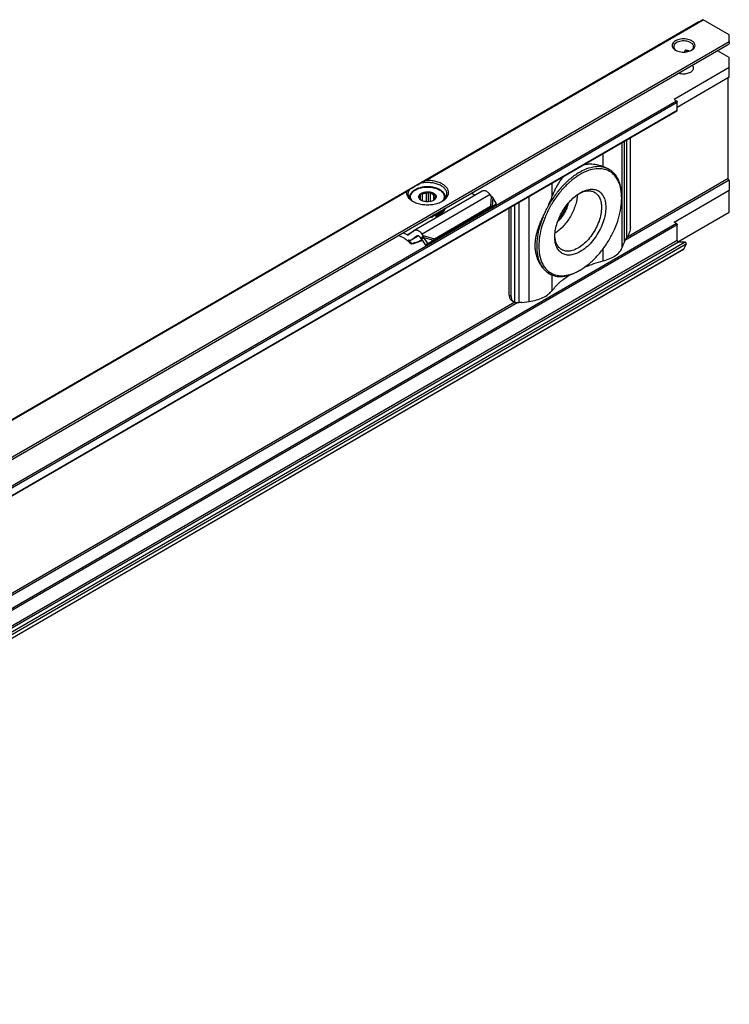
# Model space of a CAD drawing. Header units: millimetres. Extents: x -418 to 2050, y -784 to 1107.
# Tile 61 of 61: x 1578 to 1696, y 943 to 1107. Entities that reach past the tile are written whole.
import ezdxf

# ---------------------------------------------------------------- set-up
doc = ezdxf.new("R2010")
doc.units = ezdxf.units.MM

# ---------------------------------------------------------------- blocks, each defined once
blk = doc.blocks.new('SOPORTE_SV2__33', base_point=(669.09, 483.45))
at = {"color": 7, "linetype": 'Continuous'}
for p, q in [((1690.9, 1106.28), (669.13, 514.91)), ((1690.9, 1106.28), (1691.52, 1106.64)), ((1695.98, 1104.11), (1691.62, 1106.63)), ((1695.98, 1103.04), (1695.98, 1104.11)), ((1695.98, 1103.04), (1695.98, 1102.65)), ((676.25, 512.46), (1695.98, 1102.65)), ((1688.6, 1101.28), (1688.6, 1101.44)), ((1688.77, 1101.29), (1689.14, 1101.51)), ((1695.98, 1100.36), (1694, 1101.5)), ((1695.98, 1098.72), (1695.98, 1100.36)), ((1695.98, 1098.72), (1686.79, 1093.4)), ((1695.98, 1097.09), (1695.98, 1098.72)), ((1695.98, 1097.09), (1687.32, 1092.08)), ((1695.8, 1080.24), (1695.8, 1096.99)), ((1686.79, 1093.4), (1687.18, 1093.17)), ((686.72, 512.44), (1687.28, 1091.53)), ((1687.32, 1091.63), (1687.32, 1092.93)), ((1679.52, 1072.14), (1679.52, 1087.04)), ((1676.03, 1081.76), (1675.99, 1081.78)), ((1695.98, 1079.97), (1695.95, 1079.99)), ((1695.98, 1079.97), (1695.98, 1078.33)), ((1642.78, 1077.06), (1642.78, 1076.99)), ((1654.9, 1078.15), (1643.59, 1071.6)), ((1644.49, 1076.86), (1644.49, 1076.99)), ((1644.59, 1076.77), (1644.59, 1077.4)), ((1644.64, 1076.73), (1644.64, 1077.73)), ((1644.97, 1076.52), (1644.97, 1077.69)), ((1645.63, 1076.39), (1645.63, 1077.85)), ((1645.97, 1076.39), (1645.97, 1078.05)), ((1646.26, 1076.43), (1646.26, 1077.8)), ((1646.82, 1076.65), (1646.82, 1077.55)), ((1647.06, 1076.99), (1647.06, 1077.21)), ((1648.78, 1077.06), (1648.78, 1076.99)), ((1653.71, 1077.46), (1653.05, 1077.8)), ((1656.4, 1077.32), (1656.2, 1077.58)), ((1657.28, 1076.07), (1656.67, 1077.09)), ((1678.09, 1076.99), (1678.09, 1077.19)), ((1686.79, 1073.01), (1695.98, 1078.33)), ((1695.98, 1074.66), (1695.98, 1078.33)), ((1646.58, 1069.77), (1655.89, 1075.16)), ((1646.95, 1070.26), (1656.26, 1075.65)), ((1655.93, 1075.21), (1655.89, 1075.16)), ((1656.04, 1075.36), (1655.93, 1075.21)), ((1656.03, 1075.32), (1656.69, 1075.67)), ((1656.26, 1075.65), (1656.04, 1075.36)), ((1656.19, 1075.44), (1656.14, 1075.41)), ((1656.54, 1075.68), (1656.19, 1075.44)), ((1656.54, 1075.68), (1657.28, 1076.07)), ((1657.28, 1076.07), (1656.69, 1075.67)), ((1659.39, 1060.87), (1659.39, 1075.39)), ((1659.72, 1060.68), (1659.72, 1075.59)), ((1646.68, 1074.06), (1646.68, 1073.89)), ((1647.14, 1074.17), (1647.14, 1074)), ((1687.43, 1069.72), (1695.98, 1074.66)), ((1687.18, 1072.79), (1686.79, 1073.01)), ((1687.32, 1069.94), (1687.32, 1072.54)), ((1642.03, 1070.28), (1640.98, 1070.81)), ((1642.4, 1070.91), (1641.73, 1071.25)), ((1643.54, 1071.57), (1642.65, 1070.91)), ((1644.32, 1070.72), (1643.13, 1070.04)), ((1644.07, 1070.73), (1643.18, 1070.07)), ((1644.72, 1070.29), (1644.52, 1070.55)), ((1644.87, 1070.48), (1644.72, 1070.29)), ((1645, 1070.3), (1644.86, 1070.2)), ((1645.51, 1069.2), (1644.86, 1070.2)), ((1645.09, 1070.77), (1644.87, 1070.48)), ((1645.09, 1070.77), (1644.89, 1071.03)), ((1645.2, 1070.45), (1645, 1070.3)), ((1645.84, 1069.45), (1645.2, 1070.45)), ((1646.95, 1070.26), (1646.73, 1069.97)), ((1643.17, 1069.45), (1643.12, 1069.32)), ((1645.03, 1069.94), (1644.37, 1069.73)), ((1644.43, 1069.85), (1644.39, 1069.78)), ((1644.43, 1069.85), (1644.97, 1070.03)), ((1645.51, 1069.2), (1646.43, 1069.77)), ((1645.84, 1069.45), (1645.51, 1069.2)), ((1645.84, 1069.45), (1646.76, 1070.02)), ((1646.76, 1070.02), (1646.43, 1069.77)), ((1646.73, 1069.97), (1646.58, 1069.77)), ((1678.17, 1068.77), (1678.45, 1069.49)), ((1688.63, 1069.66), (1687.52, 1069.68)), ((1688.41, 1068.5), (1688.82, 1069.34)), ((1688.38, 1068.47), (687.82, 489.38)), ((1666.01, 1064.45), (1665.97, 1064.47)), ((1671.17, 1065.03), (1670.99, 1064.93)), ((1659.8, 1059.96), (1660.14, 1059.77)), ((1661.48, 1059.67), (1662.72, 1059.83))]:
    blk.add_line(p, q, dxfattribs=at)
at = {"color": 3, "linetype": 'Continuous'}
for p, q in [((1645.2, 1079.83), (1691.52, 1106.64)), ((1645.49, 1079.94), (1691.62, 1106.63)), ((1690.9, 1106.28), (1690.9, 1106.28)), ((676.05, 512.73), (1695.98, 1103.04)), ((1688.83, 1101.57), (1688.6, 1101.44)), ((686.62, 514.08), (1687.18, 1093.17)), ((686.76, 513.83), (1687.32, 1092.93)), ((686.76, 512.53), (1687.32, 1091.63)), ((1678.96, 1070.5), (1678.96, 1086.72)), ((1678.17, 1068.77), (1678.17, 1086.26)), ((1678.55, 1069.79), (1678.55, 1086.49)), ((1675.02, 1082.22), (1675.02, 1084.44)), ((1695.8, 1080.24), (1678.93, 1070.47)), ((1666.52, 1077.31), (1666.52, 1079.52)), ((1695.95, 1079.99), (1678.62, 1069.97)), ((1503.78, 997.98), (1642.38, 1078.2)), ((1504.07, 998.08), (1642.29, 1078.08)), ((1656.2, 1077.58), (1644.89, 1071.03)), ((1656.4, 1077.32), (1656.26, 1075.65)), ((1656.67, 1077.09), (1656.54, 1075.68)), ((1662.72, 1059.83), (1662.72, 1077.32)), ((1660.29, 1059.7), (1660.29, 1075.91)), ((1661.02, 1059.64), (1661.02, 1076.33)), ((1687.18, 1072.79), (686.62, 493.69)), ((1687.32, 1072.54), (686.76, 493.45)), ((1642.4, 1070.91), (1643.54, 1071.57)), ((1644.31, 1070.73), (1643.18, 1070.07)), ((1644.07, 1070.73), (1644.1, 1070.75)), ((1645.09, 1070.77), (1646.95, 1070.26)), ((1645.2, 1070.45), (1646.76, 1070.02)), ((1687.32, 1069.94), (686.76, 490.85)), ((1687.52, 1069.68), (686.97, 490.58)), ((1688.63, 1069.66), (688.07, 490.57)), ((1688.82, 1069.34), (688.27, 490.24)), ((1644.39, 1069.78), (1644.37, 1069.73)), ((1644.91, 1070.13), (1644.43, 1069.85)), ((1675.02, 1066.57), (1675.02, 1068.59)), ((1688.41, 1068.5), (687.85, 489.41)), ((1666.52, 1061.65), (1666.52, 1064.2)), ((1659.39, 1060.87), (1659.72, 1060.68)), ((1660.79, 1059.64), (1477.1, 953.33)), ((1660.31, 1059.69), (1477.41, 953.83))]:
    blk.add_line(p, q, dxfattribs=at)
at = {"color": 7, "linetype": 'Continuous'}
for points, knots in [([(1690.9, 1106.28), (1690.9, 1106.28), (1690.9, 1106.28), (1690.9, 1106.28), (1690.9, 1106.28)], [0, 0, 0, 0, 0.0001066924, 0.0002133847, 0.0002133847, 0.0002133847, 0.0002133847]), ([(1691.62, 1106.63), (1691.6, 1106.64), (1691.57, 1106.66), (1691.54, 1106.65), (1691.52, 1106.64)], [0, 0, 0, 0, 0.0573272, 0.1040441, 0.1040441, 0.1040441, 0.1040441]), ([(1689.72, 1103.15), (1689.59, 1103.21), (1689.32, 1103.34), (1688.86, 1103.44), (1688.38, 1103.48), (1687.89, 1103.44), (1687.44, 1103.34), (1687.04, 1103.17), (1686.73, 1102.94), (1686.53, 1102.67), (1686.46, 1102.37), (1686.53, 1102.06), (1686.74, 1101.79), (1686.94, 1101.66), (1687.04, 1101.59)], [0, 0, 0, 0, 0.431098, 0.902937, 1.396732, 1.890447, 2.362057, 2.792814, 3.171045, 3.497161, 3.789201, 4.081646, 4.408752, 4.788148, 4.788148, 4.788148, 4.788148]), ([(1689.55, 1102.84), (1689.42, 1102.9), (1689.15, 1103.03), (1688.7, 1103.11), (1688.22, 1103.13), (1687.76, 1103.06), (1687.34, 1102.93), (1687.01, 1102.72), (1686.78, 1102.47), (1686.75, 1102.26), (1686.73, 1102.17)], [0, 0, 0, 0, 0.423238, 0.888817, 1.372639, 1.847249, 2.286851, 2.672672, 2.999845, 3.28602, 3.28602, 3.28602, 3.28602]), ([(1689.72, 1101.59), (1689.83, 1101.66), (1690.02, 1101.79), (1690.23, 1102.06), (1690.3, 1102.37), (1690.23, 1102.67), (1690.03, 1102.95), (1689.83, 1103.08), (1689.72, 1103.15)], [0, 0, 0, 0, 0.379809, 0.707216, 0.999947, 1.292408, 1.619154, 1.998185, 1.998185, 1.998185, 1.998185]), ([(1686.73, 1102.17), (1686.74, 1102.11), (1686.75, 1101.99), (1686.83, 1101.82), (1686.96, 1101.67), (1687.08, 1101.58), (1687.14, 1101.54)], [0, 0, 0, 0, 0.1721846, 0.3545772, 0.5546937, 0.7763357, 0.7763357, 0.7763357, 0.7763357]), ([(1687.04, 1101.59), (1687.17, 1101.53), (1687.44, 1101.39), (1687.9, 1101.29), (1688.38, 1101.26), (1688.86, 1101.29), (1689.32, 1101.39), (1689.59, 1101.53), (1689.72, 1101.59)], [0, 0, 0, 0, 0.429104, 0.898342, 1.389231, 1.88012, 2.349359, 2.778462, 2.778462, 2.778462, 2.778462]), ([(1688.67, 1101.55), (1688.66, 1101.54), (1688.64, 1101.53), (1688.62, 1101.5), (1688.6, 1101.47), (1688.6, 1101.45), (1688.6, 1101.44)], [0, 0, 0, 0, 0.0357816, 0.0694125, 0.1027186, 0.1357789, 0.1357789, 0.1357789, 0.1357789]), ([(1688.83, 1101.57), (1688.83, 1101.58), (1688.81, 1101.58), (1688.79, 1101.58), (1688.77, 1101.58), (1688.74, 1101.57), (1688.71, 1101.57), (1688.68, 1101.55), (1688.67, 1101.55)], [0, 0, 0, 0, 0.0235353, 0.0434903, 0.0629919, 0.086088, 0.1281076, 0.1676999, 0.1676999, 0.1676999, 0.1676999]), ([(1689.36, 1101.43), (1689.27, 1101.46), (1689.1, 1101.52), (1688.93, 1101.56), (1688.83, 1101.57)], [0, 0, 0, 0, 0.2647998, 0.5441683, 0.5441683, 0.5441683, 0.5441683]), ([(1690.03, 1102.17), (1690.02, 1102.23), (1690.01, 1102.36), (1689.91, 1102.54), (1689.75, 1102.71), (1689.62, 1102.8), (1689.55, 1102.84)], [0, 0, 0, 0, 0.1889853, 0.3912473, 0.6159874, 0.8670823, 0.8670823, 0.8670823, 0.8670823]), ([(1689.62, 1101.54), (1689.68, 1101.58), (1689.8, 1101.67), (1689.93, 1101.82), (1690.01, 1101.99), (1690.02, 1102.11), (1690.03, 1102.17)], [0, 0, 0, 0, 0.2216421, 0.4217585, 0.6041512, 0.7763357, 0.7763357, 0.7763357, 0.7763357]), ([(1687.57, 1097.78), (1687.71, 1097.75), (1687.97, 1097.68), (1688.4, 1097.65), (1688.82, 1097.69), (1689.21, 1097.78), (1689.55, 1097.93), (1689.81, 1098.12), (1689.99, 1098.36), (1690.02, 1098.53), (1690.03, 1098.62)], [0, 0, 0, 0, 0.407949, 0.833928, 1.259177, 1.665034, 2.035674, 2.361307, 2.642378, 2.894213, 2.894213, 2.894213, 2.894213]), ([(1690.03, 1098.62), (1690.02, 1098.7), (1690, 1098.88), (1689.88, 1099.01), (1689.82, 1099.08)], [0, 0, 0, 0, 0.2469056, 0.5215336, 0.5215336, 0.5215336, 0.5215336]), ([(1687.18, 1093.17), (1687.2, 1093.16), (1687.24, 1093.13), (1687.28, 1093.07), (1687.31, 1093), (1687.32, 1092.95), (1687.32, 1092.93)], [0, 0, 0, 0, 0.0695843, 0.1466412, 0.2236607, 0.293145, 0.293145, 0.293145, 0.293145]), ([(1687.28, 1091.53), (1687.29, 1091.54), (1687.32, 1091.57), (1687.32, 1091.61), (1687.32, 1091.63)], [0, 0, 0, 0, 0.0465697, 0.1036576, 0.1036576, 0.1036576, 0.1036576]), ([(1678.09, 1076.99), (1678.07, 1077.48), (1678.03, 1078.42), (1677.63, 1079.71), (1677, 1080.75), (1676.1, 1081.5), (1675.01, 1081.89), (1673.78, 1081.92), (1672.48, 1081.6), (1671.13, 1080.96), (1669.79, 1080.02), (1668.51, 1078.82), (1667.33, 1077.4), (1666.29, 1075.82), (1665.44, 1074.13), (1664.8, 1072.4), (1664.39, 1070.69), (1664.33, 1069.55), (1664.3, 1069.01)], [0, 0, 0, 0, 1.480431, 2.804381, 3.995055, 5.107386, 6.220508, 7.413285, 8.740065, 10.223482, 11.859406, 13.624365, 15.481842, 17.387266, 19.292229, 21.148356, 22.911188, 24.544405, 24.544405, 24.544405, 24.544405]), ([(1676.03, 1081.76), (1675.66, 1081.92), (1674.9, 1082.25), (1673.57, 1082.24), (1672.17, 1081.87), (1670.73, 1081.14), (1669.31, 1080.08), (1667.97, 1078.75), (1666.73, 1077.19), (1666.06, 1076.02), (1665.72, 1075.43)], [0, 0, 0, 0, 1.188653, 2.468107, 3.899292, 5.505218, 7.277699, 9.186534, 11.187082, 13.226255, 13.226255, 13.226255, 13.226255]), ([(1675.02, 1082.22), (1674.84, 1082.28), (1674.49, 1082.4), (1673.95, 1082.53), (1673.4, 1082.61), (1672.91, 1082.63), (1672.49, 1082.62), (1672.12, 1082.59), (1671.86, 1082.54), (1671.71, 1082.52), (1671.7, 1082.51), (1671.69, 1082.51)], [0, 0, 0, 0, 0.557599, 1.114899, 1.672449, 2.231324, 2.57232, 2.942656, 3.340776, 3.362969, 3.385077, 3.385077, 3.385077, 3.385077]), ([(1675.02, 1082.22), (1675.11, 1082.19), (1675.28, 1082.12), (1675.53, 1082.01), (1675.77, 1081.9), (1675.92, 1081.82), (1675.99, 1081.78)], [0, 0, 0, 0, 0.283447, 0.558742, 0.817664, 1.069222, 1.069222, 1.069222, 1.069222]), ([(1676.32, 1081.57), (1676.27, 1081.6), (1676.18, 1081.67), (1676.08, 1081.73), (1676.03, 1081.76)], [0, 0, 0, 0, 0.1747046, 0.3490898, 0.3490898, 0.3490898, 0.3490898]), ([(1668.48, 1080.66), (1668.35, 1080.5), (1668.06, 1080.18), (1667.68, 1079.65), (1667.34, 1079.1), (1667.03, 1078.52), (1666.76, 1077.92), (1666.6, 1077.51), (1666.52, 1077.31)], [0, 0, 0, 0, 0.612705, 1.286731, 1.943975, 2.575798, 3.248881, 3.905333, 3.905333, 3.905333, 3.905333]), ([(1676.32, 1081.57), (1676.39, 1081.51), (1676.52, 1081.4), (1676.7, 1081.22), (1676.87, 1081.05), (1676.98, 1080.93), (1677.03, 1080.87)], [0, 0, 0, 0, 0.2591166, 0.5123818, 0.7548335, 0.9924199, 0.9924199, 0.9924199, 0.9924199]), ([(1678.09, 1077.19), (1678.08, 1077.56), (1678.06, 1078.26), (1677.85, 1079.25), (1677.53, 1080.14), (1677.2, 1080.63), (1677.03, 1080.87)], [0, 0, 0, 0, 1.089484, 2.097976, 3.029125, 3.894212, 3.894212, 3.894212, 3.894212]), ([(1695.95, 1079.99), (1695.93, 1080), (1695.89, 1080.03), (1695.84, 1080.1), (1695.81, 1080.16), (1695.81, 1080.21), (1695.8, 1080.24)], [0, 0, 0, 0, 0.0695843, 0.1466412, 0.2236607, 0.293145, 0.293145, 0.293145, 0.293145]), ([(1642.77, 1078.43), (1642.74, 1078.41), (1642.67, 1078.37), (1642.57, 1078.31), (1642.48, 1078.26), (1642.41, 1078.22), (1642.38, 1078.2)], [0, 0, 0, 0, 0.1198739, 0.235563, 0.3432694, 0.4474869, 0.4474869, 0.4474869, 0.4474869]), ([(1642.77, 1078.43), (1642.7, 1078.31), (1642.56, 1078.09), (1642.54, 1077.84), (1642.53, 1077.71)], [0, 0, 0, 0, 0.3959861, 0.7662165, 0.7662165, 0.7662165, 0.7662165]), ([(1642.77, 1078.43), (1642.83, 1078.47), (1642.98, 1078.55), (1643.21, 1078.68), (1643.49, 1078.85), (1643.81, 1079.03), (1644.17, 1079.24), (1644.41, 1079.38), (1644.54, 1079.45)], [0, 0, 0, 0, 0.21784, 0.49188, 0.81738, 1.188711, 1.599453, 2.042502, 2.042502, 2.042502, 2.042502]), ([(1648.78, 1077.06), (1648.78, 1077.1), (1648.77, 1077.2), (1648.74, 1077.34), (1648.7, 1077.49), (1648.63, 1077.63), (1648.55, 1077.77), (1648.44, 1077.91), (1648.31, 1078.05), (1648.07, 1078.25), (1647.69, 1078.49), (1647.23, 1078.67), (1646.83, 1078.77), (1646.49, 1078.83), (1646.14, 1078.87), (1645.84, 1078.88), (1645.59, 1078.88), (1645.42, 1078.87), (1645.24, 1078.85), (1645, 1078.82), (1644.72, 1078.77), (1644.4, 1078.68), (1644.11, 1078.58), (1643.85, 1078.46), (1643.61, 1078.33), (1643.41, 1078.19), (1643.24, 1078.05), (1643.1, 1077.9), (1643, 1077.76), (1642.89, 1077.58), (1642.8, 1077.35), (1642.78, 1077.15), (1642.78, 1077.06)], [0, 0, 0, 0, 0.130555, 0.282171, 0.440313, 0.580597, 0.759283, 0.919988, 1.104132, 1.329106, 1.869234, 2.459101, 2.786574, 3.122636, 3.482383, 3.84552, 4.028517, 4.21108, 4.380988, 4.568525, 4.938924, 5.232056, 5.551698, 5.858422, 6.095284, 6.363232, 6.588207, 6.772351, 6.956824, 7.111745, 7.408308, 7.691306, 7.691306, 7.691306, 7.691306]), ([(1645.2, 1079.83), (1645.14, 1079.8), (1645.03, 1079.74), (1644.87, 1079.64), (1644.7, 1079.55), (1644.59, 1079.48), (1644.54, 1079.45)], [0, 0, 0, 0, 0.1931709, 0.3830345, 0.5738189, 0.7596897, 0.7596897, 0.7596897, 0.7596897]), ([(1649.03, 1077.71), (1649.01, 1077.87), (1648.96, 1078.2), (1648.64, 1078.64), (1648.18, 1079.01), (1647.57, 1079.3), (1646.87, 1079.5), (1646.1, 1079.6), (1645.31, 1079.6), (1644.79, 1079.5), (1644.54, 1079.45)], [0, 0, 0, 0, 0.466803, 0.982486, 1.574651, 2.247055, 2.986259, 3.768129, 4.562817, 5.338886, 5.338886, 5.338886, 5.338886]), ([(1645.49, 1079.94), (1645.48, 1079.93), (1645.45, 1079.93), (1645.41, 1079.92), (1645.38, 1079.91), (1645.34, 1079.9), (1645.3, 1079.89), (1645.27, 1079.87), (1645.23, 1079.85), (1645.21, 1079.84), (1645.2, 1079.83)], [0, 0, 0, 0, 0.0417273, 0.0795377, 0.1180287, 0.1588505, 0.1946781, 0.2377192, 0.2767211, 0.3164849, 0.3164849, 0.3164849, 0.3164849]), ([(1648.24, 1076.48), (1648.43, 1076.6), (1648.77, 1076.82), (1649.14, 1077.28), (1649.31, 1077.79), (1649.24, 1078.32), (1648.96, 1078.8), (1648.5, 1079.22), (1647.88, 1079.56), (1647.15, 1079.8), (1646.34, 1079.94), (1645.78, 1079.94), (1645.49, 1079.94)], [0, 0, 0, 0, 0.654342, 1.224137, 1.732643, 2.227964, 2.764666, 3.378442, 4.0789, 4.855555, 5.685062, 6.536808, 6.536808, 6.536808, 6.536808]), ([(1671.21, 1077.9), (1671.52, 1078.06), (1672.1, 1078.35), (1673.02, 1078.52), (1673.86, 1078.41), (1674.57, 1077.99), (1675.08, 1077.32), (1675.38, 1076.44), (1675.47, 1075.4), (1675.36, 1074.26), (1675.04, 1073.05), (1674.53, 1071.84), (1673.87, 1070.69), (1673.07, 1069.65), (1672.19, 1068.76), (1671.52, 1068.32), (1671.2, 1068.11)], [0, 0, 0, 0, 1.031569, 1.939191, 2.750204, 3.524049, 4.335656, 5.244234, 6.276854, 7.431623, 8.686326, 10.005829, 11.347826, 12.667695, 13.92309, 15.078797, 15.078797, 15.078797, 15.078797]), ([(1642.29, 1078.08), (1642.28, 1077.93), (1642.28, 1077.63), (1642.49, 1077.18), (1642.83, 1076.79), (1643.15, 1076.58), (1643.31, 1076.48)], [0, 0, 0, 0, 0.44015, 0.904989, 1.424584, 2.012291, 2.012291, 2.012291, 2.012291]), ([(1642.38, 1078.2), (1642.37, 1078.2), (1642.35, 1078.18), (1642.32, 1078.16), (1642.3, 1078.12), (1642.29, 1078.09), (1642.29, 1078.08)], [0, 0, 0, 0, 0.0367307, 0.0792474, 0.12201, 0.1619299, 0.1619299, 0.1619299, 0.1619299]), ([(1642.53, 1077.71), (1642.54, 1077.59), (1642.56, 1077.35), (1642.75, 1077), (1643.03, 1076.68), (1643.27, 1076.52), (1643.4, 1076.43)], [0, 0, 0, 0, 0.35601, 0.735085, 1.153705, 1.619508, 1.619508, 1.619508, 1.619508]), ([(1644.76, 1076.63), (1644.68, 1076.68), (1644.54, 1076.77), (1644.39, 1076.95), (1644.32, 1077.16), (1644.34, 1077.38), (1644.44, 1077.58), (1644.56, 1077.68), (1644.62, 1077.73)], [0, 0, 0, 0, 0.266969, 0.499966, 0.707901, 0.909447, 1.126313, 1.37333, 1.37333, 1.37333, 1.37333]), ([(1644.44, 1076.9), (1644.44, 1076.91), (1644.45, 1076.92), (1644.47, 1076.94), (1644.48, 1076.97), (1644.49, 1076.98), (1644.49, 1076.99)], [0, 0, 0, 0, 0.020855, 0.0441775, 0.0727875, 0.1049394, 0.1049394, 0.1049394, 0.1049394]), ([(1644.73, 1076.66), (1644.7, 1076.67), (1644.65, 1076.71), (1644.58, 1076.77), (1644.51, 1076.84), (1644.46, 1076.88), (1644.44, 1076.9)], [0, 0, 0, 0, 0.0912877, 0.1877075, 0.2808739, 0.3793, 0.3793, 0.3793, 0.3793]), ([(1644.48, 1077.1), (1644.48, 1077.15), (1644.49, 1077.26), (1644.55, 1077.36), (1644.59, 1077.4)], [0, 0, 0, 0, 0.1571311, 0.3264228, 0.3264228, 0.3264228, 0.3264228]), ([(1644.49, 1076.99), (1644.49, 1077.01), (1644.48, 1077.05), (1644.48, 1077.08), (1644.48, 1077.1)], [0, 0, 0, 0, 0.0541749, 0.1078159, 0.1078159, 0.1078159, 0.1078159]), ([(1644.59, 1077.4), (1644.59, 1077.43), (1644.6, 1077.48), (1644.61, 1077.56), (1644.62, 1077.64), (1644.63, 1077.7), (1644.64, 1077.73)], [0, 0, 0, 0, 0.0765587, 0.1596244, 0.2416197, 0.3297372, 0.3297372, 0.3297372, 0.3297372]), ([(1644.62, 1077.73), (1644.72, 1077.79), (1644.91, 1077.91), (1645.26, 1078.02), (1645.63, 1078.07), (1646.02, 1078.06), (1646.4, 1077.99), (1646.73, 1077.87), (1646.99, 1077.7), (1647.17, 1077.49), (1647.25, 1077.25), (1647.2, 1077.01), (1647.04, 1076.79), (1646.88, 1076.68), (1646.8, 1076.63)], [0, 0, 0, 0, 0.323162, 0.68559, 1.073338, 1.468156, 1.850703, 2.203563, 2.5146, 2.781313, 3.016137, 3.247277, 3.505123, 3.805981, 3.805981, 3.805981, 3.805981]), ([(1644.64, 1077.73), (1644.66, 1077.72), (1644.72, 1077.71), (1644.8, 1077.7), (1644.89, 1077.69), (1644.95, 1077.69), (1644.97, 1077.69)], [0, 0, 0, 0, 0.0854141, 0.1678268, 0.2551165, 0.3400891, 0.3400891, 0.3400891, 0.3400891]), ([(1644.97, 1077.69), (1645.08, 1077.73), (1645.29, 1077.81), (1645.52, 1077.84), (1645.63, 1077.85)], [0, 0, 0, 0, 0.3288441, 0.6820628, 0.6820628, 0.6820628, 0.6820628]), ([(1645.63, 1077.85), (1645.66, 1077.86), (1645.72, 1077.89), (1645.81, 1077.94), (1645.89, 1077.99), (1645.94, 1078.03), (1645.97, 1078.05)], [0, 0, 0, 0, 0.0951655, 0.1948316, 0.2905212, 0.3910209, 0.3910209, 0.3910209, 0.3910209]), ([(1645.97, 1078.05), (1646, 1078.02), (1646.04, 1077.98), (1646.11, 1077.92), (1646.19, 1077.86), (1646.24, 1077.82), (1646.26, 1077.8)], [0, 0, 0, 0, 0.0985006, 0.1917338, 0.2880791, 0.3793, 0.3793, 0.3793, 0.3793]), ([(1646.26, 1077.8), (1646.37, 1077.77), (1646.57, 1077.72), (1646.74, 1077.6), (1646.82, 1077.55)], [0, 0, 0, 0, 0.3295971, 0.6222375, 0.6222375, 0.6222375, 0.6222375]), ([(1646.82, 1077.55), (1646.85, 1077.54), (1646.9, 1077.54), (1646.97, 1077.53), (1647.04, 1077.53), (1647.09, 1077.53), (1647.11, 1077.53)], [0, 0, 0, 0, 0.0732353, 0.1477483, 0.2173539, 0.2890485, 0.2890485, 0.2890485, 0.2890485]), ([(1646.97, 1076.8), (1646.96, 1076.79), (1646.96, 1076.77), (1646.94, 1076.74), (1646.93, 1076.72), (1646.92, 1076.71), (1646.92, 1076.71)], [0, 0, 0, 0, 0.0321402, 0.0607412, 0.0840751, 0.1049394, 0.1049394, 0.1049394, 0.1049394]), ([(1647.08, 1077.1), (1647.07, 1077.05), (1647.06, 1076.94), (1647, 1076.85), (1646.97, 1076.8)], [0, 0, 0, 0, 0.1571311, 0.3264228, 0.3264228, 0.3264228, 0.3264228]), ([(1647.11, 1077.53), (1647.11, 1077.5), (1647.1, 1077.45), (1647.09, 1077.37), (1647.08, 1077.29), (1647.07, 1077.23), (1647.06, 1077.21)], [0, 0, 0, 0, 0.0879914, 0.1698783, 0.2530704, 0.3297372, 0.3297372, 0.3297372, 0.3297372]), ([(1647.06, 1077.21), (1647.07, 1077.19), (1647.08, 1077.15), (1647.08, 1077.12), (1647.08, 1077.1)], [0, 0, 0, 0, 0.0541749, 0.1078159, 0.1078159, 0.1078159, 0.1078159]), ([(1648.15, 1076.43), (1648.28, 1076.52), (1648.52, 1076.68), (1648.8, 1077), (1648.99, 1077.35), (1649.02, 1077.59), (1649.03, 1077.71)], [0, 0, 0, 0, 0.465803, 0.884422, 1.263498, 1.619508, 1.619508, 1.619508, 1.619508]), ([(1656.2, 1077.58), (1656.13, 1077.66), (1656, 1077.82), (1655.77, 1078.01), (1655.54, 1078.15), (1655.31, 1078.22), (1655.09, 1078.23), (1654.96, 1078.18), (1654.9, 1078.15)], [0, 0, 0, 0, 0.318961, 0.616971, 0.88702, 1.126112, 1.337253, 1.531194, 1.531194, 1.531194, 1.531194]), ([(1656.67, 1077.09), (1656.64, 1077.11), (1656.6, 1077.15), (1656.54, 1077.21), (1656.47, 1077.27), (1656.43, 1077.3), (1656.4, 1077.32)], [0, 0, 0, 0, 0.0895884, 0.1740072, 0.2572923, 0.3493827, 0.3493827, 0.3493827, 0.3493827]), ([(1665.72, 1075.43), (1665.79, 1075.59), (1665.94, 1075.9), (1666.15, 1076.37), (1666.35, 1076.83), (1666.47, 1077.15), (1666.52, 1077.31)], [0, 0, 0, 0, 0.519779, 1.03101, 1.543522, 2.042905, 2.042905, 2.042905, 2.042905]), ([(1666.95, 1070.54), (1666.97, 1070.88), (1667.01, 1071.58), (1667.27, 1072.63), (1667.66, 1073.7), (1668.18, 1074.74), (1668.82, 1075.72), (1669.56, 1076.59), (1670.34, 1077.34), (1670.93, 1077.72), (1671.21, 1077.9)], [0, 0, 0, 0, 1.007521, 2.095135, 3.24031, 4.415474, 5.590637, 6.735812, 7.823426, 8.830947, 8.830947, 8.830947, 8.830947]), ([(1670.7, 1077.57), (1670.67, 1077.27), (1670.62, 1076.67), (1670.38, 1075.75), (1670.03, 1074.83), (1669.57, 1073.94), (1669.02, 1073.09), (1668.4, 1072.34), (1667.73, 1071.67), (1667.23, 1071.32), (1666.99, 1071.16)], [0, 0, 0, 0, 0.883325, 1.828477, 2.817611, 3.829543, 4.841474, 5.830609, 6.77576, 7.659085, 7.659085, 7.659085, 7.659085]), ([(1671.03, 1077.79), (1671.26, 1077.9), (1671.71, 1078.11), (1672.4, 1078.24), (1673.05, 1078.22), (1673.42, 1078.05), (1673.6, 1077.96)], [0, 0, 0, 0, 0.769155, 1.461007, 2.088437, 2.678436, 2.678436, 2.678436, 2.678436]), ([(1671.17, 1065.03), (1671.63, 1065.33), (1672.59, 1065.95), (1673.86, 1067.16), (1675.05, 1068.58), (1676.09, 1070.16), (1676.95, 1071.86), (1677.59, 1073.59), (1678.01, 1075.31), (1678.06, 1076.44), (1678.09, 1076.99)], [0, 0, 0, 0, 1.637222, 3.404594, 5.265504, 7.175144, 9.084785, 10.945695, 12.713067, 14.350289, 14.350289, 14.350289, 14.350289]), ([(1673.6, 1077.96), (1673.77, 1077.84), (1674.12, 1077.58), (1674.47, 1076.98), (1674.7, 1076.26), (1674.72, 1075.73), (1674.73, 1075.45)], [0, 0, 0, 0, 0.626188, 1.296642, 2.04203, 2.875289, 2.875289, 2.875289, 2.875289]), ([(1643.31, 1076.48), (1643.55, 1076.36), (1644.05, 1076.12), (1644.89, 1075.94), (1645.78, 1075.87), (1646.67, 1075.94), (1647.51, 1076.12), (1648, 1076.36), (1648.24, 1076.48)], [0, 0, 0, 0, 0.790454, 1.654841, 2.55911, 3.463379, 4.327766, 5.11822, 5.11822, 5.11822, 5.11822]), ([(1644.81, 1076.6), (1644.8, 1076.61), (1644.77, 1076.63), (1644.74, 1076.65), (1644.73, 1076.66)], [0, 0, 0, 0, 0.051152, 0.100932, 0.100932, 0.100932, 0.100932]), ([(1646.8, 1076.63), (1646.7, 1076.58), (1646.49, 1076.48), (1646.15, 1076.4), (1645.78, 1076.37), (1645.41, 1076.4), (1645.06, 1076.48), (1644.85, 1076.58), (1644.76, 1076.63)], [0, 0, 0, 0, 0.327474, 0.685577, 1.060203, 1.434829, 1.792932, 2.120405, 2.120405, 2.120405, 2.120405]), ([(1646.92, 1076.71), (1646.9, 1076.7), (1646.87, 1076.68), (1646.83, 1076.65), (1646.8, 1076.63), (1646.78, 1076.62), (1646.77, 1076.61)], [0, 0, 0, 0, 0.0560233, 0.110517, 0.1433848, 0.1757255, 0.1757255, 0.1757255, 0.1757255]), ([(1648.58, 1075.21), (1648.49, 1075.1), (1648.3, 1074.87), (1647.91, 1074.6), (1647.44, 1074.38), (1647.09, 1074.28), (1646.91, 1074.23)], [0, 0, 0, 0, 0.419388, 0.890235, 1.411843, 1.976413, 1.976413, 1.976413, 1.976413]), ([(1647.14, 1074), (1647.34, 1074.07), (1647.73, 1074.21), (1648.21, 1074.51), (1648.58, 1074.88), (1648.7, 1075.17), (1648.75, 1075.31)], [0, 0, 0, 0, 0.641245, 1.215663, 1.718015, 2.160758, 2.160758, 2.160758, 2.160758]), ([(1647.14, 1074.17), (1647.32, 1074.23), (1647.66, 1074.34), (1648.1, 1074.6), (1648.46, 1074.9), (1648.61, 1075.15), (1648.68, 1075.27)], [0, 0, 0, 0, 0.56497, 1.079819, 1.539194, 1.947249, 1.947249, 1.947249, 1.947249]), ([(1656.14, 1075.41), (1656.12, 1075.39), (1656.08, 1075.36), (1656.02, 1075.32), (1655.97, 1075.27), (1655.94, 1075.23), (1655.93, 1075.21)], [0, 0, 0, 0, 0.0781942, 0.1438646, 0.2153264, 0.2850891, 0.2850891, 0.2850891, 0.2850891]), ([(1656.26, 1075.65), (1656.28, 1075.65), (1656.33, 1075.66), (1656.4, 1075.67), (1656.47, 1075.68), (1656.52, 1075.68), (1656.54, 1075.68)], [0, 0, 0, 0, 0.0787847, 0.1486466, 0.2137197, 0.2863987, 0.2863987, 0.2863987, 0.2863987]), ([(1665.01, 1073.91), (1665.07, 1074.04), (1665.19, 1074.29), (1665.37, 1074.66), (1665.55, 1075.04), (1665.66, 1075.3), (1665.72, 1075.43)], [0, 0, 0, 0, 0.41371, 0.833461, 1.251311, 1.67277, 1.67277, 1.67277, 1.67277]), ([(1667.44, 1073.09), (1667.58, 1073.23), (1667.87, 1073.5), (1668.25, 1073.98), (1668.59, 1074.5), (1668.88, 1075.06), (1669.1, 1075.63), (1669.2, 1076.02), (1669.24, 1076.21)], [0, 0, 0, 0, 0.58827, 1.201661, 1.828033, 2.454405, 3.067796, 3.656067, 3.656067, 3.656067, 3.656067]), ([(1667.62, 1073.56), (1667.76, 1073.72), (1668.05, 1074.05), (1668.41, 1074.61), (1668.72, 1075.2), (1668.86, 1075.61), (1668.93, 1075.82)], [0, 0, 0, 0, 0.648659, 1.314288, 1.979918, 2.628576, 2.628576, 2.628576, 2.628576]), ([(1674.73, 1075.45), (1674.71, 1075.08), (1674.66, 1074.3), (1674.33, 1073.14), (1673.82, 1071.98), (1673.16, 1070.89), (1672.37, 1069.91), (1671.5, 1069.12), (1670.59, 1068.54), (1669.69, 1068.21), (1668.82, 1068.14), (1668.32, 1068.34), (1668.09, 1068.44)], [0, 0, 0, 0, 1.115347, 2.330673, 3.60782, 4.901116, 6.163054, 7.349737, 8.426782, 9.376579, 10.20771, 10.964124, 10.964124, 10.964124, 10.964124]), ([(1646.19, 1073.83), (1646.27, 1073.84), (1646.43, 1073.85), (1646.6, 1073.88), (1646.68, 1073.89)], [0, 0, 0, 0, 0.2478533, 0.4926849, 0.4926849, 0.4926849, 0.4926849]), ([(1646.54, 1074.04), (1646.56, 1074.04), (1646.61, 1074.05), (1646.65, 1074.05), (1646.68, 1074.06)], [0, 0, 0, 0, 0.0692133, 0.138122, 0.138122, 0.138122, 0.138122]), ([(1646.66, 1074.11), (1646.66, 1074.1), (1646.66, 1074.08), (1646.67, 1074.07), (1646.68, 1074.06)], [0, 0, 0, 0, 0.02444959, 0.05025209, 0.05025209, 0.05025209, 0.05025209]), ([(1647.14, 1074), (1647.12, 1074.02), (1647.08, 1074.06), (1647, 1074.08), (1646.9, 1074.09), (1646.81, 1074.08), (1646.73, 1074.05), (1646.69, 1074.01), (1646.68, 1073.99)], [0, 0, 0, 0, 0.0735367, 0.1621451, 0.2593074, 0.3554137, 0.4412023, 0.5113348, 0.5113348, 0.5113348, 0.5113348]), ([(1646.91, 1074.23), (1646.9, 1074.23), (1646.88, 1074.22), (1646.86, 1074.22), (1646.85, 1074.22)], [0, 0, 0, 0, 0.03050122, 0.06108402, 0.06108402, 0.06108402, 0.06108402]), ([(1647.14, 1074.17), (1647.13, 1074.18), (1647.11, 1074.2), (1647.07, 1074.22), (1647.03, 1074.24), (1647, 1074.24), (1646.98, 1074.25)], [0, 0, 0, 0, 0.0384222, 0.0817, 0.1294604, 0.180702, 0.180702, 0.180702, 0.180702]), ([(1665.01, 1065.33), (1664.96, 1065.38), (1664.87, 1065.5), (1664.73, 1065.7), (1664.6, 1065.9), (1664.44, 1066.17), (1664.25, 1066.54), (1664.09, 1066.93), (1663.98, 1067.27), (1663.91, 1067.53), (1663.84, 1067.79), (1663.77, 1068.15), (1663.71, 1068.61), (1663.69, 1069.17), (1663.72, 1069.73), (1663.79, 1070.32), (1663.9, 1070.9), (1664.06, 1071.5), (1664.25, 1072.09), (1664.48, 1072.7), (1664.73, 1073.31), (1664.92, 1073.71), (1665.01, 1073.91)], [0, 0, 0, 0, 0.213113, 0.457738, 0.711127, 0.937, 1.397151, 1.948542, 2.205268, 2.474274, 2.752822, 3.011884, 3.591288, 4.120395, 4.705873, 5.277419, 5.882324, 6.490576, 7.124848, 7.766295, 8.429894, 9.096944, 9.096944, 9.096944, 9.096944]), ([(1665.01, 1073.91), (1664.8, 1073.36), (1664.39, 1072.27), (1664.04, 1070.62), (1663.91, 1069.05), (1664.02, 1067.62), (1664.35, 1066.35), (1664.8, 1065.66), (1665.01, 1065.33)], [0, 0, 0, 0, 1.781311, 3.473465, 5.046169, 6.479962, 7.771043, 8.936929, 8.936929, 8.936929, 8.936929]), ([(1679.52, 1072.14), (1679.51, 1072), (1679.5, 1071.73), (1679.38, 1071.31), (1679.2, 1070.89), (1679.04, 1070.64), (1678.96, 1070.5)], [0, 0, 0, 0, 0.398418, 0.832175, 1.288173, 1.750693, 1.750693, 1.750693, 1.750693]), ([(1687.18, 1072.79), (1687.2, 1072.77), (1687.24, 1072.75), (1687.28, 1072.68), (1687.31, 1072.61), (1687.32, 1072.57), (1687.32, 1072.54)], [0, 0, 0, 0, 0.0695843, 0.1466412, 0.2236607, 0.293145, 0.293145, 0.293145, 0.293145]), ([(1642.03, 1070.28), (1642.22, 1070.14), (1642.6, 1069.83), (1642.95, 1069.49), (1643.12, 1069.32)], [0, 0, 0, 0, 0.715526, 1.456391, 1.456391, 1.456391, 1.456391]), ([(1642.4, 1070.91), (1642.44, 1070.9), (1642.52, 1070.87), (1642.6, 1070.89), (1642.63, 1070.9)], [0, 0, 0, 0, 0.1279345, 0.2345827, 0.2345827, 0.2345827, 0.2345827]), ([(1642.63, 1070.9), (1642.63, 1070.9), (1642.64, 1070.91), (1642.64, 1070.91), (1642.65, 1070.91)], [0, 0, 0, 0, 0.00929629, 0.01861192, 0.01861192, 0.01861192, 0.01861192]), ([(1643.59, 1071.6), (1643.58, 1071.6), (1643.56, 1071.59), (1643.55, 1071.58), (1643.54, 1071.57)], [0, 0, 0, 0, 0.02788887, 0.05583578, 0.05583578, 0.05583578, 0.05583578]), ([(1644.89, 1071.03), (1644.82, 1071.11), (1644.69, 1071.27), (1644.46, 1071.46), (1644.22, 1071.6), (1643.99, 1071.67), (1643.77, 1071.68), (1643.65, 1071.63), (1643.59, 1071.6)], [0, 0, 0, 0, 0.318961, 0.616971, 0.88702, 1.126112, 1.337253, 1.531194, 1.531194, 1.531194, 1.531194]), ([(1644.09, 1070.74), (1644.08, 1070.74), (1644.08, 1070.73), (1644.07, 1070.73), (1644.07, 1070.73)], [0, 0, 0, 0, 0.00929629, 0.01861192, 0.01861192, 0.01861192, 0.01861192]), ([(1644.52, 1070.55), (1644.49, 1070.59), (1644.42, 1070.66), (1644.31, 1070.74), (1644.19, 1070.77), (1644.12, 1070.75), (1644.09, 1070.74)], [0, 0, 0, 0, 0.1568648, 0.2952629, 0.4107357, 0.5088861, 0.5088861, 0.5088861, 0.5088861]), ([(1644.86, 1070.2), (1644.85, 1070.21), (1644.83, 1070.22), (1644.79, 1070.25), (1644.76, 1070.27), (1644.74, 1070.28), (1644.72, 1070.29)], [0, 0, 0, 0, 0.0408745, 0.0819997, 0.1230501, 0.1643534, 0.1643534, 0.1643534, 0.1643534]), ([(1645.2, 1070.45), (1645.19, 1070.48), (1645.17, 1070.54), (1645.15, 1070.62), (1645.12, 1070.7), (1645.1, 1070.75), (1645.09, 1070.77)], [0, 0, 0, 0, 0.0858164, 0.1713182, 0.2563992, 0.3377326, 0.3377326, 0.3377326, 0.3377326]), ([(1646.76, 1070.02), (1646.78, 1070.04), (1646.81, 1070.08), (1646.86, 1070.14), (1646.9, 1070.2), (1646.93, 1070.24), (1646.94, 1070.26)], [0, 0, 0, 0, 0.0782267, 0.1539657, 0.2272702, 0.2977257, 0.2977257, 0.2977257, 0.2977257]), ([(1646.94, 1070.26), (1646.94, 1070.26), (1646.94, 1070.26), (1646.94, 1070.26), (1646.95, 1070.26)], [0, 0, 0, 0, 0.001710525, 0.003419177, 0.003419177, 0.003419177, 0.003419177]), ([(1671.2, 1068.11), (1670.93, 1067.96), (1670.41, 1067.7), (1669.6, 1067.51), (1668.85, 1067.52), (1668.18, 1067.77), (1667.63, 1068.23), (1667.24, 1068.87), (1666.99, 1069.66), (1666.97, 1070.24), (1666.95, 1070.54)], [0, 0, 0, 0, 0.912872, 1.729352, 2.463369, 3.148367, 3.832879, 4.565601, 5.380339, 6.291374, 6.291374, 6.291374, 6.291374]), ([(1668.09, 1068.44), (1667.93, 1068.56), (1667.59, 1068.8), (1667.25, 1069.35), (1667.02, 1070.01), (1666.98, 1070.5), (1666.96, 1070.75)], [0, 0, 0, 0, 0.589999, 1.21743, 1.909281, 2.678436, 2.678436, 2.678436, 2.678436]), ([(1678.55, 1069.79), (1678.58, 1069.85), (1678.62, 1069.97), (1678.72, 1070.14), (1678.83, 1070.32), (1678.91, 1070.44), (1678.96, 1070.5)], [0, 0, 0, 0, 0.1795326, 0.3788933, 0.5940942, 0.8214453, 0.8214453, 0.8214453, 0.8214453]), ([(1643.13, 1070.04), (1643.09, 1070.02), (1643.01, 1069.98), (1642.86, 1069.96), (1642.7, 1069.98), (1642.6, 1070.01), (1642.55, 1070.03)], [0, 0, 0, 0, 0.1366038, 0.2796085, 0.4340577, 0.602995, 0.602995, 0.602995, 0.602995]), ([(1643.17, 1069.45), (1643.07, 1069.55), (1642.87, 1069.75), (1642.65, 1069.94), (1642.55, 1070.03)], [0, 0, 0, 0, 0.4316811, 0.8556339, 0.8556339, 0.8556339, 0.8556339]), ([(1644.37, 1069.73), (1644.27, 1069.7), (1644.06, 1069.63), (1643.75, 1069.53), (1643.43, 1069.42), (1643.23, 1069.36), (1643.12, 1069.32)], [0, 0, 0, 0, 0.327868, 0.656243, 0.984703, 1.313673, 1.313673, 1.313673, 1.313673]), ([(1643.18, 1070.07), (1643.17, 1070.06), (1643.16, 1070.05), (1643.14, 1070.04), (1643.13, 1070.04)], [0, 0, 0, 0, 0.02794691, 0.05583578, 0.05583578, 0.05583578, 0.05583578]), ([(1643.17, 1069.45), (1643.28, 1069.48), (1643.49, 1069.55), (1643.8, 1069.65), (1644.11, 1069.75), (1644.32, 1069.82), (1644.43, 1069.85)], [0, 0, 0, 0, 0.329746, 0.658974, 0.988129, 1.316736, 1.316736, 1.316736, 1.316736]), ([(1646.43, 1069.77), (1646.44, 1069.77), (1646.47, 1069.77), (1646.5, 1069.77), (1646.54, 1069.77), (1646.57, 1069.77), (1646.58, 1069.77)], [0, 0, 0, 0, 0.0384606, 0.076677, 0.1145063, 0.152093, 0.152093, 0.152093, 0.152093]), ([(1664.3, 1069.01), (1664.33, 1068.51), (1664.37, 1067.58), (1664.76, 1066.29), (1665.39, 1065.25), (1666.28, 1064.5), (1667.37, 1064.11), (1668.59, 1064.08), (1669.9, 1064.38), (1670.73, 1064.81), (1671.17, 1065.03)], [0, 0, 0, 0, 1.477141, 2.798511, 3.987042, 5.097103, 6.207163, 7.395695, 8.717064, 10.194205, 10.194205, 10.194205, 10.194205]), ([(1675.02, 1066.57), (1675.39, 1066.68), (1676.1, 1066.89), (1677.03, 1067.41), (1677.76, 1068.01), (1678.04, 1068.53), (1678.17, 1068.77)], [0, 0, 0, 0, 1.163911, 2.219114, 3.150389, 3.968074, 3.968074, 3.968074, 3.968074]), ([(1678.55, 1069.79), (1678.54, 1069.74), (1678.5, 1069.64), (1678.47, 1069.54), (1678.45, 1069.49)], [0, 0, 0, 0, 0.1667393, 0.3192904, 0.3192904, 0.3192904, 0.3192904]), ([(1687.32, 1069.94), (1687.32, 1069.92), (1687.32, 1069.88), (1687.35, 1069.82), (1687.38, 1069.77), (1687.43, 1069.72), (1687.47, 1069.69), (1687.51, 1069.68), (1687.52, 1069.68)], [0, 0, 0, 0, 0.0591514, 0.1245698, 0.191665, 0.2554465, 0.3117368, 0.3586167, 0.3586167, 0.3586167, 0.3586167]), ([(1688.82, 1069.34), (1688.83, 1069.36), (1688.84, 1069.4), (1688.82, 1069.47), (1688.79, 1069.54), (1688.75, 1069.6), (1688.69, 1069.65), (1688.65, 1069.66), (1688.63, 1069.66)], [0, 0, 0, 0, 0.0586558, 0.1305554, 0.2104936, 0.2900936, 0.3610972, 0.4187057, 0.4187057, 0.4187057, 0.4187057]), ([(1688.38, 1068.47), (1688.38, 1068.48), (1688.4, 1068.48), (1688.4, 1068.5), (1688.41, 1068.5)], [0, 0, 0, 0, 0.02117301, 0.04365722, 0.04365722, 0.04365722, 0.04365722]), ([(1665.72, 1064.64), (1665.66, 1064.69), (1665.55, 1064.8), (1665.37, 1064.96), (1665.19, 1065.14), (1665.07, 1065.26), (1665.01, 1065.33)], [0, 0, 0, 0, 0.2310341, 0.4757294, 0.7261986, 0.9918478, 0.9918478, 0.9918478, 0.9918478]), ([(1672.01, 1065.57), (1672.49, 1065.76), (1673.48, 1066.15), (1674.5, 1066.43), (1675.02, 1066.57)], [0, 0, 0, 0, 1.558601, 3.174184, 3.174184, 3.174184, 3.174184]), ([(1665.72, 1064.64), (1665.77, 1064.6), (1665.86, 1064.54), (1665.96, 1064.48), (1666.01, 1064.45)], [0, 0, 0, 0, 0.1747069, 0.3490944, 0.3490944, 0.3490944, 0.3490944]), ([(1665.97, 1064.47), (1665.95, 1064.48), (1665.91, 1064.51), (1665.85, 1064.55), (1665.78, 1064.59), (1665.74, 1064.62), (1665.72, 1064.64)], [0, 0, 0, 0, 0.0706352, 0.148623, 0.2290309, 0.3052361, 0.3052361, 0.3052361, 0.3052361]), ([(1666.01, 1064.45), (1666.36, 1064.29), (1667.08, 1063.96), (1668.35, 1063.95), (1669.69, 1064.26), (1670.54, 1064.7), (1670.99, 1064.93)], [0, 0, 0, 0, 1.138524, 2.35753, 3.712781, 5.227798, 5.227798, 5.227798, 5.227798]), ([(1666.52, 1061.65), (1666.93, 1062.12), (1667.78, 1063.11), (1668.85, 1063.84), (1669.41, 1064.23)], [0, 0, 0, 0, 1.853687, 3.88452, 3.88452, 3.88452, 3.88452]), ([(1659.39, 1060.87), (1659.39, 1060.77), (1659.4, 1060.58), (1659.48, 1060.32), (1659.61, 1060.1), (1659.74, 1060), (1659.8, 1059.96)], [0, 0, 0, 0, 0.303003, 0.574054, 0.817855, 1.04556, 1.04556, 1.04556, 1.04556]), ([(1660.14, 1059.77), (1660.07, 1059.81), (1659.94, 1059.9), (1659.82, 1060.12), (1659.74, 1060.38), (1659.73, 1060.58), (1659.72, 1060.68)], [0, 0, 0, 0, 0.227705, 0.471506, 0.742556, 1.04556, 1.04556, 1.04556, 1.04556]), ([(1662.72, 1059.83), (1663.12, 1059.9), (1663.9, 1060.03), (1664.97, 1060.44), (1665.88, 1060.95), (1666.32, 1061.43), (1666.52, 1061.65)], [0, 0, 0, 0, 1.229604, 2.37558, 3.408576, 4.317336, 4.317336, 4.317336, 4.317336]), ([(1660.29, 1059.7), (1660.26, 1059.71), (1660.21, 1059.73), (1660.16, 1059.75), (1660.14, 1059.77)], [0, 0, 0, 0, 0.0838297, 0.1668091, 0.1668091, 0.1668091, 0.1668091]), ([(1660.29, 1059.7), (1660.34, 1059.69), (1660.44, 1059.66), (1660.61, 1059.65), (1660.81, 1059.64), (1660.94, 1059.64), (1661.02, 1059.64)], [0, 0, 0, 0, 0.1502726, 0.3200426, 0.5180519, 0.7310186, 0.7310186, 0.7310186, 0.7310186]), ([(1661.48, 1059.67), (1661.4, 1059.66), (1661.25, 1059.64), (1661.09, 1059.64), (1661.02, 1059.64)], [0, 0, 0, 0, 0.2337301, 0.4640681, 0.4640681, 0.4640681, 0.4640681])]:
    blk.add_open_spline(points, degree=3, knots=knots, dxfattribs=at)
at = {"color": 3, "linetype": 'Continuous'}
for points, knots in [([(1643.24, 1076.54), (1643.16, 1076.66), (1643, 1076.9), (1642.95, 1077.34), (1643.1, 1077.76), (1643.42, 1078.13), (1643.87, 1078.43), (1644.44, 1078.67), (1645.09, 1078.81), (1645.78, 1078.86), (1646.47, 1078.81), (1647.11, 1078.67), (1647.68, 1078.43), (1648.14, 1078.13), (1648.45, 1077.76), (1648.6, 1077.34), (1648.56, 1076.9), (1648.4, 1076.66), (1648.31, 1076.54)], [0, 0, 0, 0, 0.442276, 0.849638, 1.269579, 1.743138, 2.288883, 2.904447, 3.573387, 4.270945, 4.968504, 5.637444, 6.253008, 6.798753, 7.272312, 7.692253, 8.099614, 8.541891, 8.541891, 8.541891, 8.541891]), ([(1642.78, 1076.99), (1642.78, 1077), (1642.78, 1077.02), (1642.78, 1077.05), (1642.78, 1077.06)], [0, 0, 0, 0, 0.037525, 0.07501535, 0.07501535, 0.07501535, 0.07501535]), ([(1648.78, 1077.06), (1648.78, 1077.05), (1648.78, 1077.02), (1648.77, 1077), (1648.77, 1076.99)], [0, 0, 0, 0, 0.03749035, 0.07501535, 0.07501535, 0.07501535, 0.07501535])]:
    blk.add_open_spline(points, degree=3, knots=knots, dxfattribs=at)
blk = doc.blocks.new('Iso1', base_point=(735.25, 534.31))
blk.add_blockref('SOPORTE_SV2__33', (669.09, 483.45))

msp = doc.modelspace()

# ---------------------------------------------------------------- block references
msp.add_blockref('Iso1', (735.25, 534.31))

doc.saveas('drawing.dxf')
